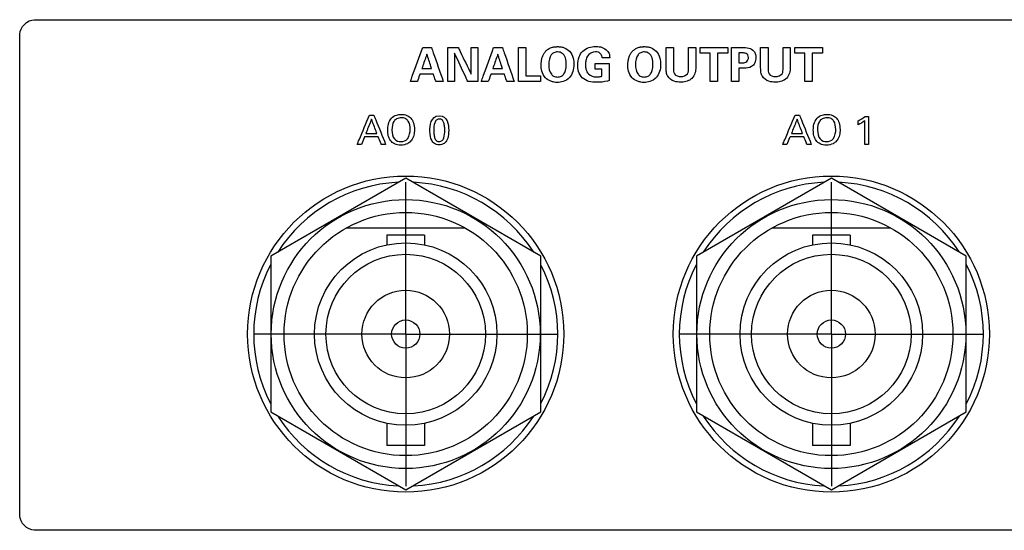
# Model space of a CAD drawing. Header units: inches. Extents: x 0 to 34, y 0 to 22.
# Tile 34 of 98: x 9 to 11, y 14.3 to 15.4. Entities that reach past the tile are written whole.
import ezdxf

# ---------------------------------------------------------------- set-up
doc = ezdxf.new("R2010")
doc.units = ezdxf.units.IN
doc.header["$LTSCALE"] = 1.87
doc.header["$MEASUREMENT"] = 0
doc.linetypes.add('CENTER', pattern=[0.6, 0.375, -0.075, 0.075, -0.075])
doc.layers.get('0').update_dxf_attribs({"linetype": 'CONTINUOUS'})
doc.layers.add('DATUMCURVES', color=7, linetype='CONTINUOUS')
doc.layers.add('DEFAULT_1', color=7, linetype='CENTER')

msp = doc.modelspace()

# ---------------------------------------------------------------- linework, layer by layer
at = {"color": 7, "linetype": 'CONTINUOUS'}
for p, q in [((9.8182, 15.0618), (9.5407, 14.9015)), ((10.0957, 14.9015), (9.8182, 15.0618)), ((10.6932, 15.0618), (10.4157, 14.9015)), ((10.9707, 14.9015), (10.6932, 15.0618)), ((9.9405, 14.9593), (9.6958, 14.9593)), ((10.8155, 14.9593), (10.5708, 14.9593)), ((9.7797, 14.9446), (9.7797, 14.9248)), ((9.8567, 14.9446), (9.7797, 14.9446)), ((9.8567, 14.9446), (9.8567, 14.9248)), ((10.6547, 14.9446), (10.6547, 14.9248)), ((10.7317, 14.9446), (10.6547, 14.9446)), ((10.7317, 14.9446), (10.7317, 14.9248)), ((9.5407, 14.9015), (9.5407, 14.5811)), ((10.0957, 14.5811), (10.0957, 14.9015)), ((10.4157, 14.9015), (10.4157, 14.5811)), ((10.9707, 14.5811), (10.9707, 14.9015)), ((9.5407, 14.5811), (9.8182, 14.4209)), ((9.8182, 14.4209), (10.0957, 14.5811)), ((10.4157, 14.5811), (10.6932, 14.4209)), ((10.6932, 14.4209), (10.9707, 14.5811)), ((9.7797, 14.5578), (9.7797, 14.5121)), ((9.8567, 14.5578), (9.8567, 14.5121)), ((10.6547, 14.5578), (10.6547, 14.5121)), ((10.7317, 14.5578), (10.7317, 14.5121)), ((9.8567, 14.5121), (9.7797, 14.5121)), ((10.7317, 14.5121), (10.6547, 14.5121))]:
    msp.add_line(p, q, dxfattribs=at)
for centre, radius in [((9.8182, 14.7413), 0.325), ((10.6932, 14.7413), 0.325), ((9.8182, 14.7413), 0.2765), ((10.6932, 14.7413), 0.2765), ((9.8182, 14.7413), 0.25), ((10.6932, 14.7413), 0.25), ((9.8182, 14.7413), 0.1875), ((10.6932, 14.7413), 0.1875), ((9.8182, 14.7413), 0.164), ((10.6932, 14.7413), 0.164), ((9.8182, 14.7413), 0.09), ((10.6932, 14.7413), 0.09), ((9.8182, 14.7413), 0.029), ((10.6932, 14.7413), 0.029)]:
    msp.add_circle(centre, radius, dxfattribs=at)
for centre, start, end in [((9.8182, 14.7413), 92.8821, 147.3645), ((9.8182, 14.7413), 32.6355, 87.1179), ((10.6932, 14.7413), 92.8821, 147.3645), ((10.6932, 14.7413), 32.6355, 87.1179), ((9.8182, 14.7413), 152.8684, 207.1316), ((9.8182, 14.7413), 332.8684, 27.1316), ((10.6932, 14.7413), 152.8684, 207.1316), ((10.6932, 14.7413), 332.8684, 27.1316), ((9.8182, 14.7413), 212.6355, 267.1179), ((9.8182, 14.7413), 272.8821, 327.3645), ((10.6932, 14.7413), 212.6355, 267.1179), ((10.6932, 14.7413), 272.8821, 327.3645)]:
    msp.add_arc(centre, 0.3125, start, end, dxfattribs=at)
at = {"layer": 'DATUMCURVES', "color": 40, "linetype": 'CONTINUOUS'}
for points in [[(9.0247, 15.3578, 0.8645), (9.0247, 15.3719, 0.8645), (9.0405, 15.3878, 0.8645), (9.0547, 15.3878, 0.8645)], [(9.9526, 15.3308, 0.8645), (9.9573, 15.3308, 0.8645), (9.962, 15.3308, 0.8645), (9.9666, 15.3308, 0.8645)], [(10.4235, 15.3192, 0.8645), (10.4235, 15.3231, 0.8645), (10.4235, 15.3269, 0.8645), (10.4235, 15.3308, 0.8645)], [(10.4804, 15.3308, 0.8645), (10.4804, 15.3269, 0.8645), (10.4804, 15.3231, 0.8645), (10.4804, 15.3192, 0.8645)], [(10.6179, 15.3192, 0.8645), (10.6179, 15.3231, 0.8645), (10.6179, 15.3269, 0.8645), (10.6179, 15.3308, 0.8645)], [(10.6749, 15.3308, 0.8645), (10.6749, 15.3269, 0.8645), (10.6749, 15.3231, 0.8645), (10.6749, 15.3192, 0.8645)], [(10.5103, 15.3193, 0.8645), (10.5078, 15.3193, 0.8645), (10.5052, 15.3193, 0.8645), (10.5027, 15.3193, 0.8645)], [(10.1124, 15.2952, 0.8645), (10.1124, 15.2883, 0.8645), (10.1134, 15.281, 0.8645), (10.1176, 15.2755, 0.8645)], [(10.208, 15.2863, 0.8645), (10.208, 15.2902, 0.8645), (10.208, 15.2941, 0.8645), (10.208, 15.298, 0.8645)], [(10.2216, 15.2863, 0.8645), (10.2171, 15.2863, 0.8645), (10.2126, 15.2863, 0.8645), (10.208, 15.2863, 0.8645)], [(10.2907, 15.2952, 0.8645), (10.2907, 15.2883, 0.8645), (10.2917, 15.281, 0.8645), (10.2959, 15.2755, 0.8645)], [(10.5027, 15.299, 0.8645), (10.5047, 15.299, 0.8645), (10.5067, 15.299, 0.8645), (10.5087, 15.299, 0.8645)], [(10.5133, 15.2879, 0.8645), (10.5099, 15.2879, 0.8645), (10.5065, 15.2879, 0.8645), (10.5031, 15.2879, 0.8645)], [(10.0955, 15.2725, 0.8645), (10.0955, 15.2685, 0.8645), (10.0955, 15.2645, 0.8645), (10.0955, 15.2605, 0.8645)], [(9.7438, 15.1915, 0.8645), (9.7468, 15.1915, 0.8645), (9.7497, 15.1915, 0.8645), (9.7527, 15.1915, 0.8645)], [(9.8679, 15.1595, 0.8645), (9.8679, 15.1681, 0.8645), (9.8689, 15.1902, 0.8645), (9.8872, 15.1902, 0.8645)], [(10.6188, 15.1915, 0.8645), (10.6218, 15.1915, 0.8645), (10.6247, 15.1915, 0.8645), (10.6277, 15.1915, 0.8645)], [(10.7484, 15.1799, 0.8645), (10.7533, 15.1825, 0.8645), (10.7581, 15.1854, 0.8645), (10.7624, 15.189, 0.8645)], [(10.7624, 15.189, 0.8645), (10.7648, 15.189, 0.8645), (10.7673, 15.189, 0.8645), (10.7698, 15.189, 0.8645)], [(10.7618, 15.1799, 0.8645), (10.7578, 15.1765, 0.8645), (10.7531, 15.1738, 0.8645), (10.7484, 15.1716, 0.8645)], [(10.7484, 15.1716, 0.8645), (10.7484, 15.1744, 0.8645), (10.7484, 15.1771, 0.8645), (10.7484, 15.1799, 0.8645)], [(9.7899, 15.1606, 0.8645), (9.79, 15.1541, 0.8645), (9.7912, 15.1474, 0.8645), (9.7952, 15.1425, 0.8645)], [(10.6649, 15.1606, 0.8645), (10.665, 15.1541, 0.8645), (10.6662, 15.1474, 0.8645), (10.6702, 15.1425, 0.8645)], [(9.727, 15.1313, 0.8645), (9.7242, 15.1313, 0.8645), (9.7213, 15.1313, 0.8645), (9.7185, 15.1313, 0.8645)], [(9.777, 15.1313, 0.8645), (9.774, 15.1313, 0.8645), (9.771, 15.1313, 0.8645), (9.768, 15.1313, 0.8645)], [(10.602, 15.1313, 0.8645), (10.5992, 15.1313, 0.8645), (10.5963, 15.1313, 0.8645), (10.5935, 15.1313, 0.8645)], [(10.652, 15.1313, 0.8645), (10.649, 15.1313, 0.8645), (10.646, 15.1313, 0.8645), (10.643, 15.1313, 0.8645)], [(10.7698, 15.1313, 0.8645), (10.7671, 15.1313, 0.8645), (10.7645, 15.1313, 0.8645), (10.7618, 15.1313, 0.8645)], [(9.0547, 14.3378, 0.8645), (9.0405, 14.3378, 0.8645), (9.0247, 14.3536, 0.8645), (9.0247, 14.3678, 0.8645)]]:
    msp.add_open_spline(points, degree=3, dxfattribs=at)
for points, knots in [([(9.0547, 15.3878, 0.8645), (9.1793, 15.3878, 0.8645), (9.9773, 15.3878, 0.8645), (10.7753, 15.3878, 0.8645), (11.4486, 15.3878, 0.8645)], [0, 0, 0, 0, 0.15625, 1, 1, 1, 1]), ([(9.0247, 14.3678, 0.8645), (9.0247, 14.4193, 0.8645), (9.0247, 14.7493, 0.8645), (9.0247, 15.0793, 0.8645), (9.0247, 15.3578, 0.8645)], [0, 0, 0, 0, 0.15625, 1, 1, 1, 1]), ([(9.8278, 15.2605, 0.8645), (9.8291, 15.2642, 0.8645), (9.8376, 15.2876, 0.8645), (9.846, 15.3111, 0.8645), (9.8532, 15.3308, 0.8645)], [0, 0, 0, 0, 0.15625, 1, 1, 1, 1]), ([(9.8532, 15.3308, 0.8645), (9.8541, 15.3308, 0.8645), (9.8601, 15.3308, 0.8645), (9.866, 15.3308, 0.8645), (9.8711, 15.3308, 0.8645)], [0, 0, 0, 0, 0.15625, 1, 1, 1, 1]), ([(9.8711, 15.3308, 0.8645), (9.8723, 15.3272, 0.8645), (9.8805, 15.3037, 0.8645), (9.8886, 15.2803, 0.8645), (9.8955, 15.2605, 0.8645)], [0, 0, 0, 0, 0.15625, 1, 1, 1, 1]), ([(9.9045, 15.3308, 0.8645), (9.9056, 15.3308, 0.8645), (9.9129, 15.3308, 0.8645), (9.9202, 15.3308, 0.8645), (9.9263, 15.3308, 0.8645)], [0, 0, 0, 0, 0.15625, 1, 1, 1, 1]), ([(9.9045, 15.2605, 0.8645), (9.9045, 15.2642, 0.8645), (9.9045, 15.2876, 0.8645), (9.9045, 15.3111, 0.8645), (9.9045, 15.3308, 0.8645)], [0, 0, 0, 0, 0.15625, 1, 1, 1, 1]), ([(9.9263, 15.3308, 0.8645), (9.9277, 15.328, 0.8645), (9.9364, 15.3095, 0.8645), (9.9452, 15.2911, 0.8645), (9.9526, 15.2755, 0.8645)], [0, 0, 0, 0, 0.15625, 1, 1, 1, 1]), ([(9.9526, 15.2755, 0.8645), (9.9526, 15.2784, 0.8645), (9.9526, 15.2968, 0.8645), (9.9526, 15.3153, 0.8645), (9.9526, 15.3308, 0.8645)], [0, 0, 0, 0, 0.15625, 1, 1, 1, 1]), ([(9.9666, 15.3308, 0.8645), (9.9666, 15.3272, 0.8645), (9.9666, 15.3037, 0.8645), (9.9666, 15.2803, 0.8645), (9.9666, 15.2605, 0.8645)], [0, 0, 0, 0, 0.15625, 1, 1, 1, 1]), ([(9.9736, 15.2605, 0.8645), (9.9749, 15.2642, 0.8645), (9.9834, 15.2876, 0.8645), (9.9919, 15.3111, 0.8645), (9.999, 15.3308, 0.8645)], [0, 0, 0, 0, 0.15625, 1, 1, 1, 1]), ([(9.999, 15.3308, 0.8645), (9.9999, 15.3308, 0.8645), (10.0059, 15.3308, 0.8645), (10.0119, 15.3308, 0.8645), (10.0169, 15.3308, 0.8645)], [0, 0, 0, 0, 0.15625, 1, 1, 1, 1]), ([(10.0169, 15.3308, 0.8645), (10.0182, 15.3272, 0.8645), (10.0263, 15.3037, 0.8645), (10.0344, 15.2803, 0.8645), (10.0413, 15.2605, 0.8645)], [0, 0, 0, 0, 0.15625, 1, 1, 1, 1]), ([(10.05, 15.3307, 0.8645), (10.0508, 15.3307, 0.8645), (10.056, 15.3307, 0.8645), (10.0611, 15.3307, 0.8645), (10.0654, 15.3307, 0.8645)], [0, 0, 0, 0, 0.15625, 1, 1, 1, 1]), ([(10.05, 15.2605, 0.8645), (10.05, 15.2642, 0.8645), (10.05, 15.2876, 0.8645), (10.05, 15.311, 0.8645), (10.05, 15.3307, 0.8645)], [0, 0, 0, 0, 0.15625, 1, 1, 1, 1]), ([(10.0654, 15.3307, 0.8645), (10.0654, 15.3277, 0.8645), (10.0654, 15.3083, 0.8645), (10.0654, 15.2889, 0.8645), (10.0654, 15.2725, 0.8645)], [0, 0, 0, 0, 0.15625, 1, 1, 1, 1]), ([(10.1291, 15.2588, 0.8645), (10.127, 15.2588, 0.8645), (10.123, 15.2592, 0.8645), (10.1143, 15.2614, 0.8645), (10.1035, 15.2681, 0.8645), (10.097, 15.2826, 0.8645), (10.0964, 15.2942, 0.8645), (10.0969, 15.3016, 0.8645), (10.0982, 15.3085, 0.8645), (10.1004, 15.3149, 0.8645), (10.1038, 15.3206, 0.8645), (10.1083, 15.3255, 0.8645), (10.1132, 15.3286, 0.8645), (10.1178, 15.3305, 0.8645), (10.1209, 15.3313, 0.8645), (10.1237, 15.3318, 0.8645), (10.1258, 15.3321, 0.8645), (10.1277, 15.3322, 0.8645), (10.1289, 15.3323, 0.8645), (10.1299, 15.3323, 0.8645), (10.1299, 15.3323, 0.8645), (10.1303, 15.3323, 0.8645)], [0, 0, 0, 0, 0.037692, 0.081665, 0.169613, 0.27582, 0.382027, 0.459273, 0.53652, 0.613767, 0.691013, 0.76826, 0.845507, 0.88413, 0.922753, 0.942065, 0.961377, 0.980688, 0.990344, 0.995172, 1, 1, 1, 1]), ([(10.1303, 15.3323, 0.8645), (10.1309, 15.3323, 0.8645), (10.1334, 15.3323, 0.8645), (10.1373, 15.3319, 0.8645), (10.1452, 15.3303, 0.8645), (10.1565, 15.3236, 0.8645), (10.1633, 15.3084, 0.8645), (10.1645, 15.294, 0.8645), (10.1625, 15.2809, 0.8645), (10.1549, 15.2661, 0.8645), (10.1415, 15.2595, 0.8645), (10.133, 15.2588, 0.8645), (10.1294, 15.2588, 0.8645), (10.1291, 15.2588, 0.8645)], [0, 0, 0, 0, 0.020704, 0.041408, 0.082817, 0.165633, 0.256186, 0.346738, 0.480681, 0.614624, 0.796995, 0.979367, 1, 1, 1, 1]), ([(10.211, 15.259, 0.8645), (10.2006, 15.259, 0.8645), (10.1828, 15.2621, 0.8645), (10.1729, 15.2807, 0.8645), (10.1713, 15.2957, 0.8645), (10.1733, 15.3106, 0.8645), (10.184, 15.328, 0.8645), (10.1997, 15.3328, 0.8645), (10.2097, 15.3328, 0.8645), (10.2102, 15.3328, 0.8645)], [0, 0, 0, 0, 0.260056, 0.387068, 0.496278, 0.635162, 0.753402, 0.987593, 1, 1, 1, 1]), ([(10.2102, 15.3328, 0.8645), (10.2143, 15.3327, 0.8645), (10.2224, 15.3314, 0.8645), (10.2325, 15.3255, 0.8645), (10.2372, 15.3168, 0.8645), (10.2376, 15.3115, 0.8645), (10.2377, 15.3093, 0.8645)], [0, 0, 0, 0, 0.295729, 0.608628, 0.831294, 1, 1, 1, 1]), ([(10.3074, 15.2588, 0.8645), (10.3053, 15.2588, 0.8645), (10.3013, 15.2592, 0.8645), (10.2926, 15.2614, 0.8645), (10.2818, 15.2681, 0.8645), (10.2753, 15.2826, 0.8645), (10.2747, 15.2942, 0.8645), (10.2752, 15.3016, 0.8645), (10.2765, 15.3085, 0.8645), (10.2787, 15.3149, 0.8645), (10.2821, 15.3206, 0.8645), (10.2867, 15.3255, 0.8645), (10.2915, 15.3286, 0.8645), (10.2961, 15.3305, 0.8645), (10.2992, 15.3313, 0.8645), (10.302, 15.3318, 0.8645), (10.3041, 15.3321, 0.8645), (10.306, 15.3322, 0.8645), (10.3072, 15.3323, 0.8645), (10.3082, 15.3323, 0.8645), (10.3082, 15.3323, 0.8645), (10.3086, 15.3323, 0.8645)], [0, 0, 0, 0, 0.037708, 0.081701, 0.169686, 0.275883, 0.382081, 0.459321, 0.536561, 0.613801, 0.691041, 0.76828, 0.84552, 0.88414, 0.92276, 0.94207, 0.96138, 0.98069, 0.990345, 0.995173, 1, 1, 1, 1]), ([(10.3086, 15.3323, 0.8645), (10.3092, 15.3323, 0.8645), (10.3117, 15.3323, 0.8645), (10.3156, 15.3319, 0.8645), (10.3235, 15.3303, 0.8645), (10.3348, 15.3236, 0.8645), (10.3416, 15.3084, 0.8645), (10.3428, 15.294, 0.8645), (10.3408, 15.2809, 0.8645), (10.3332, 15.2661, 0.8645), (10.3198, 15.2595, 0.8645), (10.3113, 15.2588, 0.8645), (10.3077, 15.2588, 0.8645), (10.3074, 15.2588, 0.8645)], [0, 0, 0, 0, 0.020701, 0.041403, 0.082805, 0.165611, 0.256191, 0.34677, 0.480754, 0.614738, 0.797067, 0.979396, 1, 1, 1, 1]), ([(10.3535, 15.2886, 0.8645), (10.3535, 15.2908, 0.8645), (10.3535, 15.3048, 0.8645), (10.3535, 15.3188, 0.8645), (10.3535, 15.3306, 0.8645)], [0, 0, 0, 0, 0.15625, 1, 1, 1, 1]), ([(10.3535, 15.3306, 0.8645), (10.3543, 15.3306, 0.8645), (10.3593, 15.3306, 0.8645), (10.3643, 15.3306, 0.8645), (10.3685, 15.3306, 0.8645)], [0, 0, 0, 0, 0.15625, 1, 1, 1, 1]), ([(10.3685, 15.3306, 0.8645), (10.3685, 15.3284, 0.8645), (10.3685, 15.3142, 0.8645), (10.3685, 15.2999, 0.8645), (10.3685, 15.2879, 0.8645)], [0, 0, 0, 0, 0.15625, 1, 1, 1, 1]), ([(10.3997, 15.2886, 0.8645), (10.3997, 15.2908, 0.8645), (10.3997, 15.3048, 0.8645), (10.3997, 15.3188, 0.8645), (10.3997, 15.3306, 0.8645)], [0, 0, 0, 0, 0.15625, 1, 1, 1, 1]), ([(10.3997, 15.3306, 0.8645), (10.4004, 15.3306, 0.8645), (10.4053, 15.3306, 0.8645), (10.4102, 15.3306, 0.8645), (10.4143, 15.3306, 0.8645)], [0, 0, 0, 0, 0.15625, 1, 1, 1, 1]), ([(10.4143, 15.3306, 0.8645), (10.4143, 15.3284, 0.8645), (10.4143, 15.3137, 0.8645), (10.4143, 15.2991, 0.8645), (10.4143, 15.2868, 0.8645)], [0, 0, 0, 0, 0.15625, 1, 1, 1, 1]), ([(10.4235, 15.3308, 0.8645), (10.4264, 15.3308, 0.8645), (10.4454, 15.3308, 0.8645), (10.4644, 15.3308, 0.8645), (10.4804, 15.3308, 0.8645)], [0, 0, 0, 0, 0.15625, 1, 1, 1, 1]), ([(10.4878, 15.3306, 0.8645), (10.489, 15.3306, 0.8645), (10.4962, 15.3306, 0.8645), (10.5034, 15.3306, 0.8645), (10.5095, 15.3306, 0.8645)], [0, 0, 0, 0, 0.15625, 1, 1, 1, 1]), ([(10.4878, 15.2605, 0.8645), (10.4878, 15.2642, 0.8645), (10.4878, 15.2876, 0.8645), (10.4878, 15.3109, 0.8645), (10.4878, 15.3306, 0.8645)], [0, 0, 0, 0, 0.15625, 1, 1, 1, 1]), ([(10.5095, 15.3306, 0.8645), (10.5141, 15.3306, 0.8645), (10.523, 15.3307, 0.8645), (10.5337, 15.3248, 0.8645), (10.5377, 15.3166, 0.8645), (10.5386, 15.3082, 0.8645), (10.5368, 15.2988, 0.8645), (10.5284, 15.2885, 0.8645), (10.5187, 15.2879, 0.8645), (10.5133, 15.2879, 0.8645)], [0, 0, 0, 0, 0.177851, 0.33712, 0.436465, 0.517084, 0.662124, 0.791046, 1, 1, 1, 1]), ([(10.5479, 15.2886, 0.8645), (10.5479, 15.2908, 0.8645), (10.5479, 15.3048, 0.8645), (10.5479, 15.3188, 0.8645), (10.5479, 15.3306, 0.8645)], [0, 0, 0, 0, 0.15625, 1, 1, 1, 1]), ([(10.5479, 15.3306, 0.8645), (10.5487, 15.3306, 0.8645), (10.5537, 15.3306, 0.8645), (10.5587, 15.3306, 0.8645), (10.563, 15.3306, 0.8645)], [0, 0, 0, 0, 0.15625, 1, 1, 1, 1]), ([(10.563, 15.3306, 0.8645), (10.563, 15.3284, 0.8645), (10.563, 15.3142, 0.8645), (10.563, 15.2999, 0.8645), (10.563, 15.2879, 0.8645)], [0, 0, 0, 0, 0.15625, 1, 1, 1, 1]), ([(10.5941, 15.2886, 0.8645), (10.5941, 15.2908, 0.8645), (10.5941, 15.3048, 0.8645), (10.5941, 15.3188, 0.8645), (10.5941, 15.3306, 0.8645)], [0, 0, 0, 0, 0.15625, 1, 1, 1, 1]), ([(10.5941, 15.3306, 0.8645), (10.5949, 15.3306, 0.8645), (10.5997, 15.3306, 0.8645), (10.6046, 15.3306, 0.8645), (10.6088, 15.3306, 0.8645)], [0, 0, 0, 0, 0.15625, 1, 1, 1, 1]), ([(10.6088, 15.3306, 0.8645), (10.6088, 15.3284, 0.8645), (10.6088, 15.3137, 0.8645), (10.6088, 15.2991, 0.8645), (10.6088, 15.2868, 0.8645)], [0, 0, 0, 0, 0.15625, 1, 1, 1, 1]), ([(10.6179, 15.3308, 0.8645), (10.6209, 15.3308, 0.8645), (10.6399, 15.3308, 0.8645), (10.6589, 15.3308, 0.8645), (10.6749, 15.3308, 0.8645)], [0, 0, 0, 0, 0.15625, 1, 1, 1, 1]), ([(9.8617, 15.317, 0.8645), (9.8612, 15.3155, 0.8645), (9.8577, 15.3055, 0.8645), (9.8542, 15.2955, 0.8645), (9.8513, 15.2871, 0.8645)], [0, 0, 0, 0, 0.15625, 1, 1, 1, 1]), ([(9.8714, 15.2871, 0.8645), (9.8709, 15.2886, 0.8645), (9.8677, 15.2986, 0.8645), (9.8645, 15.3086, 0.8645), (9.8617, 15.317, 0.8645)], [0, 0, 0, 0, 0.15625, 1, 1, 1, 1]), ([(9.9459, 15.2605, 0.8645), (9.9445, 15.2636, 0.8645), (9.9354, 15.283, 0.8645), (9.9263, 15.3025, 0.8645), (9.9187, 15.3189, 0.8645)], [0, 0, 0, 0, 0.15625, 1, 1, 1, 1]), ([(9.9187, 15.3189, 0.8645), (9.9187, 15.3158, 0.8645), (9.9187, 15.2964, 0.8645), (9.9187, 15.277, 0.8645), (9.9187, 15.2605, 0.8645)], [0, 0, 0, 0, 0.15625, 1, 1, 1, 1]), ([(10.0076, 15.317, 0.8645), (10.007, 15.3155, 0.8645), (10.0035, 15.3055, 0.8645), (10.0001, 15.2955, 0.8645), (9.9972, 15.2871, 0.8645)], [0, 0, 0, 0, 0.15625, 1, 1, 1, 1]), ([(10.0173, 15.2871, 0.8645), (10.0168, 15.2886, 0.8645), (10.0135, 15.2986, 0.8645), (10.0103, 15.3086, 0.8645), (10.0076, 15.317, 0.8645)], [0, 0, 0, 0, 0.15625, 1, 1, 1, 1]), ([(10.1482, 15.2965, 0.8645), (10.1482, 15.2999, 0.8645), (10.1474, 15.31, 0.8645), (10.1406, 15.3197, 0.8645), (10.1312, 15.3222, 0.8645), (10.1225, 15.3203, 0.8645), (10.1141, 15.3133, 0.8645), (10.1123, 15.3033, 0.8645), (10.1124, 15.2952, 0.8645)], [0, 0, 0, 0, 0.147576, 0.296626, 0.445676, 0.562441, 0.679206, 1, 1, 1, 1]), ([(10.2083, 15.3218, 0.8645), (10.2019, 15.3218, 0.8645), (10.1917, 15.3161, 0.8645), (10.1883, 15.304, 0.8645), (10.1875, 15.2949, 0.8645), (10.1884, 15.2853, 0.8645), (10.1936, 15.2731, 0.8645), (10.2043, 15.2702, 0.8645), (10.2102, 15.2702, 0.8645)], [0, 0, 0, 0, 0.255635, 0.378797, 0.496161, 0.619146, 0.764572, 1, 1, 1, 1]), ([(10.222, 15.3093, 0.8645), (10.2219, 15.3117, 0.8645), (10.2209, 15.3168, 0.8645), (10.2149, 15.3213, 0.8645), (10.2104, 15.3218, 0.8645), (10.2083, 15.3218, 0.8645)], [0, 0, 0, 0, 0.354884, 0.705524, 1, 1, 1, 1]), ([(10.2377, 15.3093, 0.8645), (10.2369, 15.3093, 0.8645), (10.2316, 15.3093, 0.8645), (10.2264, 15.3093, 0.8645), (10.222, 15.3093, 0.8645)], [0, 0, 0, 0, 0.15625, 1, 1, 1, 1]), ([(10.3265, 15.2965, 0.8645), (10.3265, 15.2999, 0.8645), (10.3257, 15.31, 0.8645), (10.3189, 15.3197, 0.8645), (10.3095, 15.3222, 0.8645), (10.3008, 15.3203, 0.8645), (10.2924, 15.3133, 0.8645), (10.2906, 15.3033, 0.8645), (10.2907, 15.2952, 0.8645)], [0, 0, 0, 0, 0.147498, 0.29647, 0.445442, 0.562146, 0.67885, 1, 1, 1, 1]), ([(10.4444, 15.3192, 0.8645), (10.4433, 15.3192, 0.8645), (10.4363, 15.3192, 0.8645), (10.4293, 15.3192, 0.8645), (10.4235, 15.3192, 0.8645)], [0, 0, 0, 0, 0.15625, 1, 1, 1, 1]), ([(10.4444, 15.2605, 0.8645), (10.4444, 15.2636, 0.8645), (10.4444, 15.2831, 0.8645), (10.4444, 15.3027, 0.8645), (10.4444, 15.3192, 0.8645)], [0, 0, 0, 0, 0.15625, 1, 1, 1, 1]), ([(10.4804, 15.3192, 0.8645), (10.4794, 15.3192, 0.8645), (10.4724, 15.3192, 0.8645), (10.4654, 15.3192, 0.8645), (10.4595, 15.3192, 0.8645)], [0, 0, 0, 0, 0.15625, 1, 1, 1, 1]), ([(10.4595, 15.3192, 0.8645), (10.4595, 15.3161, 0.8645), (10.4595, 15.2966, 0.8645), (10.4595, 15.277, 0.8645), (10.4595, 15.2605, 0.8645)], [0, 0, 0, 0, 0.15625, 1, 1, 1, 1]), ([(10.5027, 15.3193, 0.8645), (10.5027, 15.3182, 0.8645), (10.5027, 15.3115, 0.8645), (10.5027, 15.3047, 0.8645), (10.5027, 15.299, 0.8645)], [0, 0, 0, 0, 0.15625, 1, 1, 1, 1]), ([(10.5087, 15.299, 0.8645), (10.5117, 15.299, 0.8645), (10.5165, 15.2991, 0.8645), (10.522, 15.3037, 0.8645), (10.523, 15.3095, 0.8645), (10.5221, 15.3152, 0.8645), (10.5172, 15.3192, 0.8645), (10.5129, 15.3193, 0.8645), (10.5103, 15.3193, 0.8645)], [0, 0, 0, 0, 0.234199, 0.361638, 0.529453, 0.678947, 0.79243, 1, 1, 1, 1]), ([(10.6388, 15.3192, 0.8645), (10.6377, 15.3192, 0.8645), (10.6308, 15.3192, 0.8645), (10.6238, 15.3192, 0.8645), (10.6179, 15.3192, 0.8645)], [0, 0, 0, 0, 0.15625, 1, 1, 1, 1]), ([(10.6388, 15.2605, 0.8645), (10.6388, 15.2636, 0.8645), (10.6388, 15.2831, 0.8645), (10.6388, 15.3027, 0.8645), (10.6388, 15.3192, 0.8645)], [0, 0, 0, 0, 0.15625, 1, 1, 1, 1]), ([(10.6749, 15.3192, 0.8645), (10.6738, 15.3192, 0.8645), (10.6668, 15.3192, 0.8645), (10.6599, 15.3192, 0.8645), (10.654, 15.3192, 0.8645)], [0, 0, 0, 0, 0.15625, 1, 1, 1, 1]), ([(10.654, 15.3192, 0.8645), (10.654, 15.3161, 0.8645), (10.654, 15.2966, 0.8645), (10.654, 15.277, 0.8645), (10.654, 15.2605, 0.8645)], [0, 0, 0, 0, 0.15625, 1, 1, 1, 1]), ([(9.8513, 15.2871, 0.8645), (9.8524, 15.2871, 0.8645), (9.8591, 15.2871, 0.8645), (9.8658, 15.2871, 0.8645), (9.8714, 15.2871, 0.8645)], [0, 0, 0, 0, 0.15625, 1, 1, 1, 1]), ([(9.9972, 15.2871, 0.8645), (9.9982, 15.2871, 0.8645), (10.0049, 15.2871, 0.8645), (10.0116, 15.2871, 0.8645), (10.0173, 15.2871, 0.8645)], [0, 0, 0, 0, 0.15625, 1, 1, 1, 1]), ([(10.1176, 15.2755, 0.8645), (10.1187, 15.2741, 0.8645), (10.1214, 15.2712, 0.8645), (10.1298, 15.2693, 0.8645), (10.1388, 15.271, 0.8645), (10.1445, 15.2767, 0.8645), (10.1482, 15.2853, 0.8645), (10.1482, 15.2965, 0.8645)], [0, 0, 0, 0, 0.193652, 0.387304, 0.556782, 0.726261, 1, 1, 1, 1]), ([(10.208, 15.298, 0.8645), (10.2095, 15.298, 0.8645), (10.2191, 15.298, 0.8645), (10.2286, 15.298, 0.8645), (10.2367, 15.298, 0.8645)], [0, 0, 0, 0, 0.15625, 1, 1, 1, 1]), ([(10.2216, 15.2715, 0.8645), (10.2216, 15.2723, 0.8645), (10.2216, 15.2772, 0.8645), (10.2216, 15.2822, 0.8645), (10.2216, 15.2863, 0.8645)], [0, 0, 0, 0, 0.15625, 1, 1, 1, 1]), ([(10.2367, 15.298, 0.8645), (10.2367, 15.2961, 0.8645), (10.2367, 15.2844, 0.8645), (10.2367, 15.2727, 0.8645), (10.2367, 15.2629, 0.8645)], [0, 0, 0, 0, 0.15625, 1, 1, 1, 1]), ([(10.2959, 15.2755, 0.8645), (10.297, 15.2741, 0.8645), (10.2997, 15.2712, 0.8645), (10.3081, 15.2693, 0.8645), (10.3171, 15.271, 0.8645), (10.3228, 15.2767, 0.8645), (10.3265, 15.2853, 0.8645), (10.3265, 15.2965, 0.8645)], [0, 0, 0, 0, 0.193623, 0.387246, 0.556661, 0.726077, 1, 1, 1, 1]), ([(10.4143, 15.2868, 0.8645), (10.4143, 15.2788, 0.8645), (10.4089, 15.266, 0.8645), (10.3944, 15.2601, 0.8645), (10.3826, 15.2587, 0.8645), (10.3689, 15.2604, 0.8645), (10.3574, 15.2685, 0.8645), (10.3535, 15.2796, 0.8645), (10.3535, 15.2856, 0.8645), (10.3535, 15.2886, 0.8645)], [0, 0, 0, 0, 0.255111, 0.371953, 0.488277, 0.63285, 0.809035, 0.902763, 1, 1, 1, 1]), ([(10.3685, 15.2879, 0.8645), (10.3685, 15.284, 0.8645), (10.3686, 15.274, 0.8645), (10.379, 15.2706, 0.8645), (10.3838, 15.2706, 0.8645)], [0, 0, 0, 0, 0.449621, 1, 1, 1, 1]), ([(10.3838, 15.2706, 0.8645), (10.3888, 15.2706, 0.8645), (10.3996, 15.2743, 0.8645), (10.3997, 15.2846, 0.8645), (10.3997, 15.2886, 0.8645)], [0, 0, 0, 0, 0.550956, 1, 1, 1, 1]), ([(10.5031, 15.2879, 0.8645), (10.5031, 15.2864, 0.8645), (10.5031, 15.2773, 0.8645), (10.5031, 15.2682, 0.8645), (10.5031, 15.2605, 0.8645)], [0, 0, 0, 0, 0.15625, 1, 1, 1, 1]), ([(10.6088, 15.2868, 0.8645), (10.6088, 15.2788, 0.8645), (10.6033, 15.266, 0.8645), (10.5889, 15.2601, 0.8645), (10.5771, 15.2587, 0.8645), (10.5634, 15.2604, 0.8645), (10.5518, 15.2685, 0.8645), (10.5479, 15.2796, 0.8645), (10.5479, 15.2856, 0.8645), (10.5479, 15.2886, 0.8645)], [0, 0, 0, 0, 0.255107, 0.371948, 0.488271, 0.632869, 0.809029, 0.902766, 1, 1, 1, 1]), ([(10.563, 15.2879, 0.8645), (10.563, 15.284, 0.8645), (10.563, 15.274, 0.8645), (10.5735, 15.2706, 0.8645), (10.5782, 15.2706, 0.8645)], [0, 0, 0, 0, 0.449621, 1, 1, 1, 1]), ([(10.5782, 15.2706, 0.8645), (10.5832, 15.2706, 0.8645), (10.594, 15.2743, 0.8645), (10.5941, 15.2846, 0.8645), (10.5941, 15.2886, 0.8645)], [0, 0, 0, 0, 0.550982, 1, 1, 1, 1]), ([(9.8474, 15.2757, 0.8645), (9.8472, 15.2749, 0.8645), (9.8454, 15.2699, 0.8645), (9.8437, 15.2648, 0.8645), (9.8422, 15.2605, 0.8645)], [0, 0, 0, 0, 0.15625, 1, 1, 1, 1]), ([(9.8752, 15.2757, 0.8645), (9.8738, 15.2757, 0.8645), (9.8645, 15.2757, 0.8645), (9.8552, 15.2757, 0.8645), (9.8474, 15.2757, 0.8645)], [0, 0, 0, 0, 0.15625, 1, 1, 1, 1]), ([(9.8803, 15.2605, 0.8645), (9.88, 15.2613, 0.8645), (9.8783, 15.2664, 0.8645), (9.8767, 15.2714, 0.8645), (9.8752, 15.2757, 0.8645)], [0, 0, 0, 0, 0.15625, 1, 1, 1, 1]), ([(9.9933, 15.2757, 0.8645), (9.993, 15.2749, 0.8645), (9.9912, 15.2699, 0.8645), (9.9895, 15.2648, 0.8645), (9.988, 15.2605, 0.8645)], [0, 0, 0, 0, 0.15625, 1, 1, 1, 1]), ([(10.0211, 15.2757, 0.8645), (10.0196, 15.2757, 0.8645), (10.0103, 15.2757, 0.8645), (10.0011, 15.2757, 0.8645), (9.9933, 15.2757, 0.8645)], [0, 0, 0, 0, 0.15625, 1, 1, 1, 1]), ([(10.0261, 15.2605, 0.8645), (10.0259, 15.2613, 0.8645), (10.0242, 15.2664, 0.8645), (10.0225, 15.2714, 0.8645), (10.0211, 15.2757, 0.8645)], [0, 0, 0, 0, 0.15625, 1, 1, 1, 1]), ([(10.0654, 15.2725, 0.8645), (10.067, 15.2725, 0.8645), (10.077, 15.2725, 0.8645), (10.0871, 15.2725, 0.8645), (10.0955, 15.2725, 0.8645)], [0, 0, 0, 0, 0.15625, 1, 1, 1, 1]), ([(10.2102, 15.2702, 0.8645), (10.2117, 15.2702, 0.8645), (10.2156, 15.2702, 0.8645), (10.2194, 15.2709, 0.8645), (10.2216, 15.2715, 0.8645)], [0, 0, 0, 0, 0.400567, 1, 1, 1, 1]), ([(10.2367, 15.2629, 0.8645), (10.2354, 15.2624, 0.8645), (10.2272, 15.2598, 0.8645), (10.2184, 15.259, 0.8645), (10.211, 15.259, 0.8645)], [0, 0, 0, 0, 0.156129, 1, 1, 1, 1]), ([(9.8422, 15.2605, 0.8645), (9.8414, 15.2605, 0.8645), (9.8366, 15.2605, 0.8645), (9.8318, 15.2605, 0.8645), (9.8278, 15.2605, 0.8645)], [0, 0, 0, 0, 0.15625, 1, 1, 1, 1]), ([(9.8955, 15.2605, 0.8645), (9.8947, 15.2605, 0.8645), (9.8896, 15.2605, 0.8645), (9.8846, 15.2605, 0.8645), (9.8803, 15.2605, 0.8645)], [0, 0, 0, 0, 0.15625, 1, 1, 1, 1]), ([(9.9187, 15.2605, 0.8645), (9.9179, 15.2605, 0.8645), (9.9132, 15.2605, 0.8645), (9.9085, 15.2605, 0.8645), (9.9045, 15.2605, 0.8645)], [0, 0, 0, 0, 0.15625, 1, 1, 1, 1]), ([(9.9666, 15.2605, 0.8645), (9.9655, 15.2605, 0.8645), (9.9586, 15.2605, 0.8645), (9.9517, 15.2605, 0.8645), (9.9459, 15.2605, 0.8645)], [0, 0, 0, 0, 0.15625, 1, 1, 1, 1]), ([(9.988, 15.2605, 0.8645), (9.9873, 15.2605, 0.8645), (9.9825, 15.2605, 0.8645), (9.9777, 15.2605, 0.8645), (9.9736, 15.2605, 0.8645)], [0, 0, 0, 0, 0.15625, 1, 1, 1, 1]), ([(10.0413, 15.2605, 0.8645), (10.0405, 15.2605, 0.8645), (10.0354, 15.2605, 0.8645), (10.0304, 15.2605, 0.8645), (10.0261, 15.2605, 0.8645)], [0, 0, 0, 0, 0.15625, 1, 1, 1, 1]), ([(10.0955, 15.2605, 0.8645), (10.0932, 15.2605, 0.8645), (10.078, 15.2605, 0.8645), (10.0628, 15.2605, 0.8645), (10.05, 15.2605, 0.8645)], [0, 0, 0, 0, 0.15625, 1, 1, 1, 1]), ([(10.4595, 15.2605, 0.8645), (10.4587, 15.2605, 0.8645), (10.4537, 15.2605, 0.8645), (10.4486, 15.2605, 0.8645), (10.4444, 15.2605, 0.8645)], [0, 0, 0, 0, 0.15625, 1, 1, 1, 1]), ([(10.5031, 15.2605, 0.8645), (10.5023, 15.2605, 0.8645), (10.4972, 15.2605, 0.8645), (10.4921, 15.2605, 0.8645), (10.4878, 15.2605, 0.8645)], [0, 0, 0, 0, 0.15625, 1, 1, 1, 1]), ([(10.654, 15.2605, 0.8645), (10.6532, 15.2605, 0.8645), (10.6481, 15.2605, 0.8645), (10.6431, 15.2605, 0.8645), (10.6388, 15.2605, 0.8645)], [0, 0, 0, 0, 0.15625, 1, 1, 1, 1]), ([(9.7185, 15.1313, 0.8645), (9.7198, 15.1345, 0.8645), (9.7282, 15.1545, 0.8645), (9.7367, 15.1746, 0.8645), (9.7438, 15.1915, 0.8645)], [0, 0, 0, 0, 0.15625, 1, 1, 1, 1]), ([(9.7479, 15.1832, 0.8645), (9.7473, 15.1817, 0.8645), (9.7434, 15.1719, 0.8645), (9.7395, 15.162, 0.8645), (9.7362, 15.1537, 0.8645)], [0, 0, 0, 0, 0.15625, 1, 1, 1, 1]), ([(9.759, 15.1537, 0.8645), (9.7584, 15.1553, 0.8645), (9.7547, 15.1651, 0.8645), (9.751, 15.1749, 0.8645), (9.7479, 15.1832, 0.8645)], [0, 0, 0, 0, 0.15625, 1, 1, 1, 1]), ([(9.7527, 15.1915, 0.8645), (9.754, 15.1884, 0.8645), (9.7621, 15.1683, 0.8645), (9.7702, 15.1482, 0.8645), (9.777, 15.1313, 0.8645)], [0, 0, 0, 0, 0.15625, 1, 1, 1, 1]), ([(9.8277, 15.1369, 0.8645), (9.826, 15.1352, 0.8645), (9.821, 15.1315, 0.8645), (9.8085, 15.1289, 0.8645), (9.7944, 15.1317, 0.8645), (9.7864, 15.1387, 0.8645), (9.7819, 15.149, 0.8645), (9.7808, 15.1597, 0.8645), (9.7817, 15.1728, 0.8645), (9.7856, 15.1814, 0.8645), (9.7889, 15.185, 0.8645)], [0, 0, 0, 0, 0.090237, 0.232038, 0.36777, 0.503502, 0.639233, 0.774965, 0.887483, 1, 1, 1, 1]), ([(9.7889, 15.185, 0.8645), (9.792, 15.1884, 0.8645), (9.7993, 15.1924, 0.8645), (9.811, 15.1935, 0.8645), (9.8206, 15.1917, 0.8645), (9.8293, 15.1858, 0.8645), (9.8348, 15.1762, 0.8645), (9.8366, 15.1633, 0.8645), (9.8353, 15.1499, 0.8645), (9.8318, 15.1417, 0.8645), (9.8286, 15.1378, 0.8645), (9.8277, 15.1369, 0.8645)], [0, 0, 0, 0, 0.093121, 0.186241, 0.325285, 0.464329, 0.603373, 0.742416, 0.851394, 0.960372, 1, 1, 1, 1]), ([(9.8273, 15.1621, 0.8645), (9.8273, 15.1689, 0.8645), (9.8255, 15.1779, 0.8645), (9.8184, 15.1848, 0.8645), (9.8087, 15.1868, 0.8645), (9.7988, 15.1845, 0.8645), (9.7914, 15.1768, 0.8645), (9.7898, 15.1675, 0.8645), (9.7899, 15.1609, 0.8645), (9.7899, 15.1606, 0.8645)], [0, 0, 0, 0, 0.234142, 0.351212, 0.468283, 0.598063, 0.727844, 0.987405, 1, 1, 1, 1]), ([(9.8867, 15.1835, 0.8645), (9.8847, 15.1833, 0.8645), (9.8806, 15.1817, 0.8645), (9.8765, 15.1739, 0.8645), (9.8756, 15.1615, 0.8645), (9.8762, 15.1506, 0.8645), (9.8779, 15.1433, 0.8645), (9.8808, 15.1392, 0.8645), (9.8836, 15.1376, 0.8645), (9.8856, 15.1372, 0.8645), (9.8863, 15.137, 0.8645), (9.8871, 15.1371, 0.8645)], [0, 0, 0, 0, 0.102362, 0.214961, 0.440157, 0.580118, 0.720079, 0.860039, 0.93002, 0.96501, 1, 1, 1, 1]), ([(9.8872, 15.1902, 0.8645), (9.8958, 15.1902, 0.8645), (9.9055, 15.1808, 0.8645), (9.9071, 15.1576, 0.8645), (9.9052, 15.1436, 0.8645), (9.8995, 15.1343, 0.8645), (9.8919, 15.1304, 0.8645), (9.8882, 15.1301, 0.8645), (9.8866, 15.1302, 0.8645), (9.8864, 15.1302, 0.8645)], [0, 0, 0, 0, 0.150734, 0.301469, 0.491655, 0.681842, 0.829928, 0.978014, 1, 1, 1, 1]), ([(9.8871, 15.1371, 0.8645), (9.888, 15.1371, 0.8645), (9.8907, 15.1375, 0.8645), (9.8938, 15.1396, 0.8645), (9.8979, 15.1463, 0.8645), (9.8987, 15.1588, 0.8645), (9.8981, 15.1699, 0.8645), (9.8964, 15.1774, 0.8645), (9.8932, 15.1823, 0.8645), (9.889, 15.1836, 0.8645), (9.8869, 15.1835, 0.8645), (9.8867, 15.1835, 0.8645)], [0, 0, 0, 0, 0.052643, 0.105287, 0.210573, 0.421147, 0.562166, 0.703186, 0.844205, 0.985224, 1, 1, 1, 1]), ([(10.5935, 15.1313, 0.8645), (10.5948, 15.1345, 0.8645), (10.6032, 15.1545, 0.8645), (10.6117, 15.1746, 0.8645), (10.6188, 15.1915, 0.8645)], [0, 0, 0, 0, 0.15625, 1, 1, 1, 1]), ([(10.6229, 15.1832, 0.8645), (10.6223, 15.1817, 0.8645), (10.6184, 15.1719, 0.8645), (10.6145, 15.162, 0.8645), (10.6112, 15.1537, 0.8645)], [0, 0, 0, 0, 0.15625, 1, 1, 1, 1]), ([(10.634, 15.1537, 0.8645), (10.6334, 15.1553, 0.8645), (10.6297, 15.1651, 0.8645), (10.626, 15.1749, 0.8645), (10.6229, 15.1832, 0.8645)], [0, 0, 0, 0, 0.15625, 1, 1, 1, 1]), ([(10.6277, 15.1915, 0.8645), (10.629, 15.1884, 0.8645), (10.6371, 15.1683, 0.8645), (10.6452, 15.1482, 0.8645), (10.652, 15.1313, 0.8645)], [0, 0, 0, 0, 0.15625, 1, 1, 1, 1]), ([(10.7027, 15.1369, 0.8645), (10.701, 15.1352, 0.8645), (10.696, 15.1315, 0.8645), (10.6835, 15.1289, 0.8645), (10.6694, 15.1317, 0.8645), (10.6614, 15.1387, 0.8645), (10.6569, 15.149, 0.8645), (10.6558, 15.1597, 0.8645), (10.6567, 15.1728, 0.8645), (10.6606, 15.1814, 0.8645), (10.6639, 15.185, 0.8645)], [0, 0, 0, 0, 0.090237, 0.232038, 0.36777, 0.503502, 0.639233, 0.774965, 0.887483, 1, 1, 1, 1]), ([(10.6639, 15.185, 0.8645), (10.667, 15.1884, 0.8645), (10.6743, 15.1924, 0.8645), (10.686, 15.1935, 0.8645), (10.6956, 15.1917, 0.8645), (10.7043, 15.1858, 0.8645), (10.7098, 15.1762, 0.8645), (10.7116, 15.1633, 0.8645), (10.7103, 15.1499, 0.8645), (10.7068, 15.1417, 0.8645), (10.7036, 15.1378, 0.8645), (10.7027, 15.1369, 0.8645)], [0, 0, 0, 0, 0.093121, 0.186241, 0.325285, 0.464329, 0.603373, 0.742416, 0.851394, 0.960372, 1, 1, 1, 1]), ([(10.7023, 15.1621, 0.8645), (10.7023, 15.1689, 0.8645), (10.7005, 15.1779, 0.8645), (10.6934, 15.1848, 0.8645), (10.6837, 15.1868, 0.8645), (10.6738, 15.1845, 0.8645), (10.6664, 15.1768, 0.8645), (10.6648, 15.1675, 0.8645), (10.6649, 15.1609, 0.8645), (10.6649, 15.1606, 0.8645)], [0, 0, 0, 0, 0.234142, 0.351212, 0.468283, 0.598063, 0.727844, 0.987405, 1, 1, 1, 1]), ([(10.7698, 15.189, 0.8645), (10.7698, 15.186, 0.8645), (10.7698, 15.1668, 0.8645), (10.7698, 15.1475, 0.8645), (10.7698, 15.1313, 0.8645)], [0, 0, 0, 0, 0.15625, 1, 1, 1, 1]), ([(9.7952, 15.1425, 0.8645), (9.7986, 15.1382, 0.8645), (9.8088, 15.1355, 0.8645), (9.8258, 15.1409, 0.8645), (9.8273, 15.158, 0.8645), (9.8273, 15.1621, 0.8645)], [0, 0, 0, 0, 0.285164, 0.580075, 1, 1, 1, 1]), ([(10.6702, 15.1425, 0.8645), (10.6736, 15.1382, 0.8645), (10.6838, 15.1355, 0.8645), (10.7008, 15.1409, 0.8645), (10.7023, 15.158, 0.8645), (10.7023, 15.1621, 0.8645)], [0, 0, 0, 0, 0.285164, 0.580075, 1, 1, 1, 1]), ([(10.7618, 15.1313, 0.8645), (10.7618, 15.1339, 0.8645), (10.7618, 15.1501, 0.8645), (10.7618, 15.1662, 0.8645), (10.7618, 15.1799, 0.8645)], [0, 0, 0, 0, 0.15625, 1, 1, 1, 1]), ([(9.7335, 15.147, 0.8645), (9.7332, 15.1462, 0.8645), (9.731, 15.141, 0.8645), (9.7289, 15.1357, 0.8645), (9.727, 15.1313, 0.8645)], [0, 0, 0, 0, 0.15625, 1, 1, 1, 1]), ([(9.7615, 15.147, 0.8645), (9.76, 15.147, 0.8645), (9.7507, 15.147, 0.8645), (9.7414, 15.147, 0.8645), (9.7335, 15.147, 0.8645)], [0, 0, 0, 0, 0.15625, 1, 1, 1, 1]), ([(9.7362, 15.1537, 0.8645), (9.7374, 15.1537, 0.8645), (9.745, 15.1537, 0.8645), (9.7526, 15.1537, 0.8645), (9.759, 15.1537, 0.8645)], [0, 0, 0, 0, 0.15625, 1, 1, 1, 1]), ([(9.768, 15.1313, 0.8645), (9.7676, 15.1321, 0.8645), (9.7654, 15.1374, 0.8645), (9.7633, 15.1426, 0.8645), (9.7615, 15.147, 0.8645)], [0, 0, 0, 0, 0.15625, 1, 1, 1, 1]), ([(9.8864, 15.1302, 0.8645), (9.8846, 15.1302, 0.8645), (9.8816, 15.1308, 0.8645), (9.8757, 15.1337, 0.8645), (9.8705, 15.1404, 0.8645), (9.8679, 15.1492, 0.8645), (9.8679, 15.1595, 0.8645)], [0, 0, 0, 0, 0.129884, 0.274201, 0.562833, 1, 1, 1, 1]), ([(10.6085, 15.147, 0.8645), (10.6082, 15.1462, 0.8645), (10.606, 15.141, 0.8645), (10.6039, 15.1357, 0.8645), (10.602, 15.1313, 0.8645)], [0, 0, 0, 0, 0.15625, 1, 1, 1, 1]), ([(10.6365, 15.147, 0.8645), (10.635, 15.147, 0.8645), (10.6257, 15.147, 0.8645), (10.6164, 15.147, 0.8645), (10.6085, 15.147, 0.8645)], [0, 0, 0, 0, 0.15625, 1, 1, 1, 1]), ([(10.6112, 15.1537, 0.8645), (10.6124, 15.1537, 0.8645), (10.62, 15.1537, 0.8645), (10.6276, 15.1537, 0.8645), (10.634, 15.1537, 0.8645)], [0, 0, 0, 0, 0.15625, 1, 1, 1, 1]), ([(10.643, 15.1313, 0.8645), (10.6426, 15.1321, 0.8645), (10.6404, 15.1374, 0.8645), (10.6383, 15.1426, 0.8645), (10.6365, 15.147, 0.8645)], [0, 0, 0, 0, 0.15625, 1, 1, 1, 1]), ([(11.4486, 14.3378, 0.8645), (11.3239, 14.3378, 0.8645), (10.5259, 14.3378, 0.8645), (9.728, 14.3378, 0.8645), (9.0547, 14.3378, 0.8645)], [0, 0, 0, 0, 0.15625, 1, 1, 1, 1])]:
    msp.add_open_spline(points, degree=3, knots=knots, dxfattribs=at)
at = {"layer": 'DEFAULT_1', "color": 7, "linetype": 'CENTER'}
for p, q in [((9.8182, 14.7413), (9.8182, 15.0538)), ((10.6932, 14.7413), (10.6932, 15.0538)), ((9.8182, 14.7413), (9.5057, 14.7413)), ((9.8182, 14.7413), (9.8182, 14.4288)), ((9.8182, 14.7413), (10.1307, 14.7413)), ((10.6932, 14.7413), (10.3807, 14.7413)), ((10.6932, 14.7413), (10.6932, 14.4288)), ((10.6932, 14.7413), (11.0057, 14.7413))]:
    msp.add_line(p, q, dxfattribs=at)

doc.saveas('drawing.dxf')
